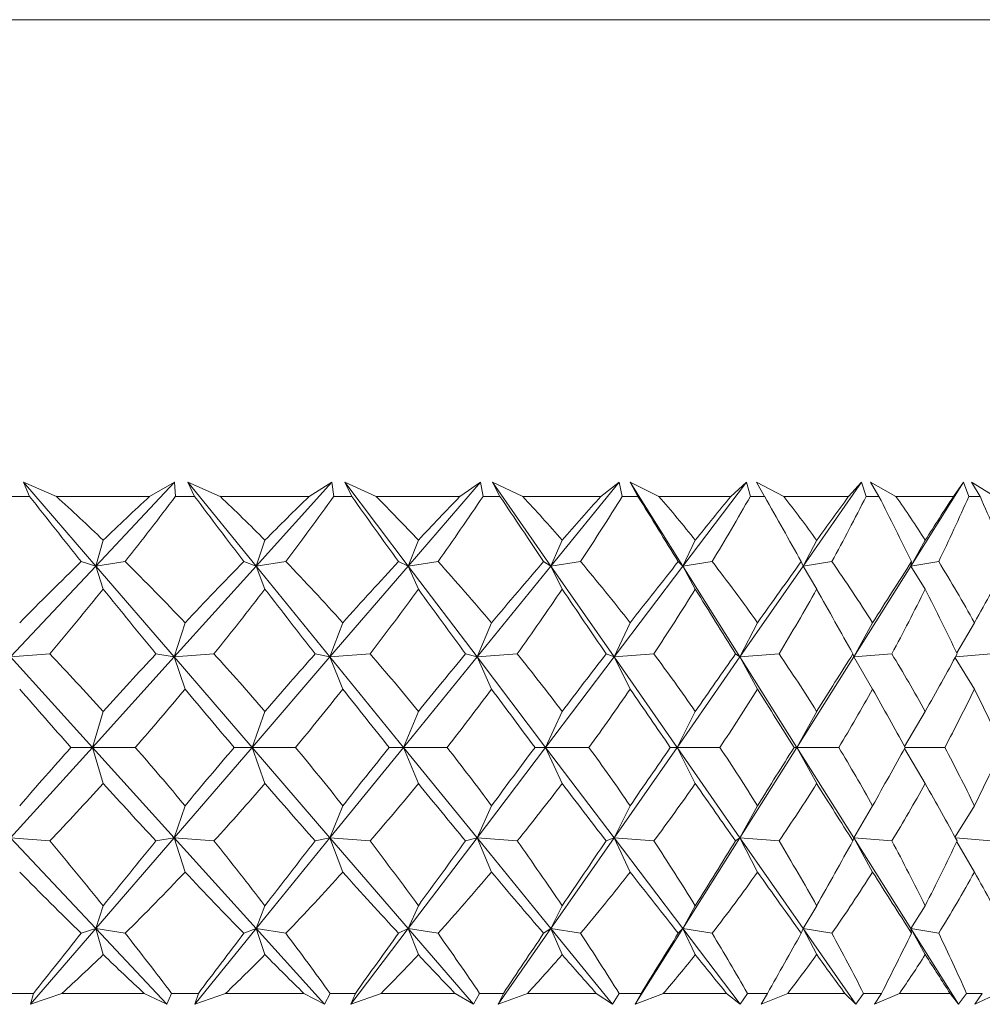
# Model space of a CAD drawing. Header units: inches. Extents: x -4 to 22.9, y -7.2 to 15.7.
# Tile 7 of 127: x -0.634 to -0.256, y 0.48 to 0.866. Entities that reach past the tile are written whole.
import ezdxf

# ---------------------------------------------------------------- set-up
doc = ezdxf.new("R2010")
doc.units = ezdxf.units.IN
doc.header["$MEASUREMENT"] = 0

msp = doc.modelspace()

# ---------------------------------------------------------------- linework, layer by layer
at = {"color": 7, "linetype": 'Continuous', "lineweight": 15}
for p, q in [((-1.18321, 0.86587), (-0.25071, 0.86587)), ((-0.6193, 0.67887), (-0.63218, 0.68438)), ((-0.6298, 0.67887), (-0.63218, 0.68438)), ((-0.60381, 0.65146), (-0.63218, 0.68438)), ((-0.60381, 0.65146), (-0.5729, 0.68438)), ((-0.58271, 0.67887), (-0.5729, 0.68438)), ((-0.57253, 0.67887), (-0.5729, 0.68438)), ((-0.55502, 0.67887), (-0.56766, 0.68438)), ((-0.56506, 0.67887), (-0.56766, 0.68438)), ((-0.54089, 0.65146), (-0.56766, 0.68438)), ((-0.54089, 0.65146), (-0.51113, 0.68438)), ((-0.52012, 0.67887), (-0.51113, 0.68438)), ((-0.51045, 0.67887), (-0.51113, 0.68438)), ((-0.49385, 0.67887), (-0.50615, 0.68438)), ((-0.50336, 0.67887), (-0.50615, 0.68438)), ((-0.4812, 0.65146), (-0.50615, 0.68438)), ((-0.4812, 0.65146), (-0.45282, 0.68438)), ((-0.46093, 0.67887), (-0.45282, 0.68438)), ((-0.45185, 0.67887), (-0.45282, 0.68438)), ((-0.4363, 0.67887), (-0.44816, 0.68438)), ((-0.44521, 0.67887), (-0.44816, 0.68438)), ((-0.42524, 0.65146), (-0.44816, 0.68438)), ((-0.42524, 0.65146), (-0.39847, 0.68438)), ((-0.40562, 0.67887), (-0.39847, 0.68438)), ((-0.3972, 0.67887), (-0.39847, 0.68438)), ((-0.38283, 0.67887), (-0.39415, 0.68438)), ((-0.39105, 0.67887), (-0.39415, 0.68438)), ((-0.37344, 0.65146), (-0.39415, 0.68438)), ((-0.37344, 0.65146), (-0.34849, 0.68438)), ((-0.35464, 0.67887), (-0.34849, 0.68438)), ((-0.34695, 0.67887), (-0.34849, 0.68438)), ((-0.33386, 0.67887), (-0.34455, 0.68438)), ((-0.34134, 0.67887), (-0.34455, 0.68438)), ((-0.32622, 0.65146), (-0.3033, 0.68438)), ((-0.30839, 0.67887), (-0.3033, 0.68438)), ((-0.30149, 0.67887), (-0.3033, 0.68438)), ((-0.2898, 0.67887), (-0.29978, 0.68438)), ((-0.29647, 0.67887), (-0.29978, 0.68438)), ((-0.28397, 0.65146), (-0.26326, 0.68438)), ((-0.26725, 0.67887), (-0.26326, 0.68438)), ((-0.2612, 0.67887), (-0.26326, 0.68438)), ((-0.25099, 0.67887), (-0.26018, 0.68438)), ((-0.25681, 0.67887), (-0.26018, 0.68438)), ((-0.6298, 0.67887), (-0.63759, 0.67887)), ((-0.58271, 0.67887), (-0.6193, 0.67887)), ((-0.56506, 0.67887), (-0.57253, 0.67887)), ((-0.52012, 0.67887), (-0.55502, 0.67887)), ((-0.50336, 0.67887), (-0.51045, 0.67887)), ((-0.46093, 0.67887), (-0.49385, 0.67887)), ((-0.44521, 0.67887), (-0.45185, 0.67887)), ((-0.40562, 0.67887), (-0.4363, 0.67887)), ((-0.39105, 0.67887), (-0.3972, 0.67887)), ((-0.35464, 0.67887), (-0.38283, 0.67887)), ((-0.34134, 0.67887), (-0.34695, 0.67887)), ((-0.30839, 0.67887), (-0.33386, 0.67887)), ((-0.29647, 0.67887), (-0.30149, 0.67887)), ((-0.26725, 0.67887), (-0.2898, 0.67887)), ((-0.25681, 0.67887), (-0.2612, 0.67887)), ((-0.60381, 0.65146), (-0.6009, 0.66166)), ((-0.54089, 0.65146), (-0.53744, 0.66166)), ((-0.4812, 0.65146), (-0.47724, 0.66166)), ((-0.42524, 0.65146), (-0.4208, 0.66166)), ((-0.37344, 0.65146), (-0.36855, 0.66166)), ((-0.32622, 0.65146), (-0.32093, 0.66166)), ((-0.28397, 0.65146), (-0.27831, 0.66166)), ((-0.60381, 0.65146), (-0.60955, 0.65328)), ((-0.60381, 0.65146), (-0.59229, 0.65328)), ((-0.54089, 0.65146), (-0.5457, 0.65328)), ((-0.54089, 0.65146), (-0.52924, 0.65328)), ((-0.4812, 0.65146), (-0.48504, 0.65328)), ((-0.4812, 0.65146), (-0.46951, 0.65328)), ((-0.42524, 0.65146), (-0.42807, 0.65328)), ((-0.42524, 0.65146), (-0.4136, 0.65328)), ((-0.37344, 0.65146), (-0.37524, 0.65328)), ((-0.37344, 0.65146), (-0.36195, 0.65328)), ((-0.32622, 0.65146), (-0.32698, 0.65328)), ((-0.32622, 0.65146), (-0.31497, 0.65328)), ((-0.28397, 0.65146), (-0.28368, 0.65328)), ((-0.28397, 0.65146), (-0.27305, 0.65328)), ((-0.63725, 0.61584), (-0.60381, 0.65146)), ((-0.60381, 0.65146), (-0.6009, 0.64248)), ((-0.57309, 0.61584), (-0.60381, 0.65146)), ((-0.57309, 0.61584), (-0.54089, 0.65146)), ((-0.54089, 0.65146), (-0.53744, 0.64248)), ((-0.51192, 0.61584), (-0.54089, 0.65146)), ((-0.51192, 0.61584), (-0.4812, 0.65146)), ((-0.4812, 0.65146), (-0.47724, 0.64248)), ((-0.45421, 0.61584), (-0.4812, 0.65146)), ((-0.45421, 0.61584), (-0.42524, 0.65146)), ((-0.42524, 0.65146), (-0.4208, 0.64248)), ((-0.40043, 0.61584), (-0.42524, 0.65146)), ((-0.40043, 0.61584), (-0.37344, 0.65146)), ((-0.37344, 0.65146), (-0.36855, 0.64248)), ((-0.35102, 0.61584), (-0.37344, 0.65146)), ((-0.35102, 0.61584), (-0.32622, 0.65146)), ((-0.32622, 0.65146), (-0.32093, 0.64248)), ((-0.30638, 0.61584), (-0.28397, 0.65146)), ((-0.28397, 0.65146), (-0.27831, 0.64248)), ((-0.57309, 0.61584), (-0.56879, 0.62925)), ((-0.51192, 0.61584), (-0.5069, 0.62925)), ((-0.45421, 0.61584), (-0.44852, 0.62925)), ((-0.40043, 0.61584), (-0.39412, 0.62925)), ((-0.35102, 0.61584), (-0.34414, 0.62925)), ((-0.30638, 0.61584), (-0.29897, 0.62925)), ((-0.26594, 0.61741), (-0.25899, 0.62925)), ((-0.63725, 0.61584), (-0.62186, 0.61706)), ((-0.60517, 0.58036), (-0.63725, 0.61584)), ((-0.60517, 0.58036), (-0.57309, 0.61584)), ((-0.57309, 0.61584), (-0.58022, 0.61706)), ((-0.57309, 0.61584), (-0.55746, 0.61706)), ((-0.57309, 0.61584), (-0.56879, 0.60325)), ((-0.5425, 0.58036), (-0.57309, 0.61584)), ((-0.5425, 0.58036), (-0.51192, 0.61584)), ((-0.51192, 0.61584), (-0.51775, 0.61706)), ((-0.51192, 0.61584), (-0.49617, 0.61706)), ((-0.51192, 0.61584), (-0.5069, 0.60325)), ((-0.48306, 0.58036), (-0.51192, 0.61584)), ((-0.48306, 0.58036), (-0.45421, 0.61584)), ((-0.45421, 0.61584), (-0.45871, 0.61706)), ((-0.45421, 0.61584), (-0.43847, 0.61706)), ((-0.45421, 0.61584), (-0.44852, 0.60325)), ((-0.42732, 0.58036), (-0.45421, 0.61584)), ((-0.42732, 0.58036), (-0.40043, 0.61584)), ((-0.40043, 0.61584), (-0.40356, 0.61706)), ((-0.40043, 0.61584), (-0.38483, 0.61706)), ((-0.40043, 0.61584), (-0.39412, 0.60325)), ((-0.37573, 0.58036), (-0.40043, 0.61584)), ((-0.37573, 0.58036), (-0.35102, 0.61584)), ((-0.35102, 0.61584), (-0.35275, 0.61706)), ((-0.35102, 0.61584), (-0.33568, 0.61706)), ((-0.35102, 0.61584), (-0.34414, 0.60325)), ((-0.3287, 0.58036), (-0.35102, 0.61584)), ((-0.3287, 0.58036), (-0.30638, 0.61584)), ((-0.30638, 0.61584), (-0.3067, 0.61706)), ((-0.30638, 0.61584), (-0.29142, 0.61706)), ((-0.30638, 0.61584), (-0.29897, 0.60325)), ((-0.26664, 0.61549), (-0.25899, 0.60325)), ((-0.26642, 0.61588), (-0.2524, 0.61706)), ((-0.60517, 0.58036), (-0.6009, 0.5945)), ((-0.5425, 0.58036), (-0.53744, 0.5945)), ((-0.48306, 0.58036), (-0.47724, 0.5945)), ((-0.42732, 0.58036), (-0.4208, 0.5945)), ((-0.37573, 0.58036), (-0.36855, 0.5945)), ((-0.3287, 0.58036), (-0.32093, 0.5945)), ((-0.2864, 0.58073), (-0.27831, 0.5945)), ((-0.63725, 0.54488), (-0.60517, 0.58036)), ((-0.60517, 0.58036), (-0.61358, 0.58036)), ((-0.60517, 0.58036), (-0.6009, 0.56622)), ((-0.57309, 0.54488), (-0.60517, 0.58036)), ((-0.60517, 0.58036), (-0.58832, 0.58036)), ((-0.57309, 0.54488), (-0.5425, 0.58036)), ((-0.5425, 0.58036), (-0.54954, 0.58036)), ((-0.5425, 0.58036), (-0.53744, 0.56622)), ((-0.51192, 0.54488), (-0.5425, 0.58036)), ((-0.5425, 0.58036), (-0.52546, 0.58036)), ((-0.51192, 0.54488), (-0.48306, 0.58036)), ((-0.48306, 0.58036), (-0.48868, 0.58036)), ((-0.48306, 0.58036), (-0.47724, 0.56622)), ((-0.45421, 0.54488), (-0.48306, 0.58036)), ((-0.48306, 0.58036), (-0.46595, 0.58036)), ((-0.45421, 0.54488), (-0.42732, 0.58036)), ((-0.42732, 0.58036), (-0.43146, 0.58036)), ((-0.42732, 0.58036), (-0.4208, 0.56622)), ((-0.40043, 0.54488), (-0.42732, 0.58036)), ((-0.42732, 0.58036), (-0.41029, 0.58036)), ((-0.40043, 0.54488), (-0.37573, 0.58036)), ((-0.37573, 0.58036), (-0.37837, 0.58036)), ((-0.37573, 0.58036), (-0.36855, 0.56622)), ((-0.35102, 0.54488), (-0.37573, 0.58036)), ((-0.37573, 0.58036), (-0.35891, 0.58036)), ((-0.35102, 0.54488), (-0.3287, 0.58036)), ((-0.3287, 0.58036), (-0.32981, 0.58036)), ((-0.3287, 0.58036), (-0.32093, 0.56622)), ((-0.30638, 0.54488), (-0.3287, 0.58036)), ((-0.3287, 0.58036), (-0.31224, 0.58036)), ((-0.2864, 0.57999), (-0.27831, 0.56622)), ((-0.2862, 0.58036), (-0.27064, 0.58036)), ((-0.57309, 0.54488), (-0.56879, 0.55747)), ((-0.51192, 0.54488), (-0.5069, 0.55747)), ((-0.45421, 0.54488), (-0.44852, 0.55747)), ((-0.40043, 0.54488), (-0.39412, 0.55747)), ((-0.35102, 0.54488), (-0.34414, 0.55747)), ((-0.30638, 0.54488), (-0.29897, 0.55747)), ((-0.26664, 0.54523), (-0.25899, 0.55747)), ((-0.60381, 0.50926), (-0.63725, 0.54488)), ((-0.63725, 0.54488), (-0.62186, 0.54366)), ((-0.60381, 0.50926), (-0.57309, 0.54488)), ((-0.57309, 0.54488), (-0.58022, 0.54366)), ((-0.57309, 0.54488), (-0.56879, 0.53146)), ((-0.54089, 0.50926), (-0.57309, 0.54488)), ((-0.57309, 0.54488), (-0.55746, 0.54366)), ((-0.54089, 0.50926), (-0.51192, 0.54488)), ((-0.51192, 0.54488), (-0.51775, 0.54366)), ((-0.51192, 0.54488), (-0.5069, 0.53146)), ((-0.4812, 0.50926), (-0.51192, 0.54488)), ((-0.51192, 0.54488), (-0.49617, 0.54366)), ((-0.4812, 0.50926), (-0.45421, 0.54488)), ((-0.45421, 0.54488), (-0.45871, 0.54366)), ((-0.45421, 0.54488), (-0.44852, 0.53146)), ((-0.42524, 0.50926), (-0.45421, 0.54488)), ((-0.45421, 0.54488), (-0.43847, 0.54366)), ((-0.42524, 0.50926), (-0.40043, 0.54488)), ((-0.40043, 0.54488), (-0.40356, 0.54366)), ((-0.40043, 0.54488), (-0.39412, 0.53146)), ((-0.37344, 0.50926), (-0.40043, 0.54488)), ((-0.40043, 0.54488), (-0.38483, 0.54366)), ((-0.37344, 0.50926), (-0.35102, 0.54488)), ((-0.35102, 0.54488), (-0.35275, 0.54366)), ((-0.35102, 0.54488), (-0.34414, 0.53146)), ((-0.32622, 0.50926), (-0.35102, 0.54488)), ((-0.35102, 0.54488), (-0.33568, 0.54366)), ((-0.30638, 0.54488), (-0.3067, 0.54366)), ((-0.30638, 0.54488), (-0.29897, 0.53146)), ((-0.28397, 0.50926), (-0.30638, 0.54488)), ((-0.30638, 0.54488), (-0.29142, 0.54366)), ((-0.26642, 0.54484), (-0.2524, 0.54366)), ((-0.26594, 0.5433), (-0.25899, 0.53146)), ((-0.60381, 0.50926), (-0.6009, 0.51824)), ((-0.54089, 0.50926), (-0.53744, 0.51824)), ((-0.4812, 0.50926), (-0.47724, 0.51824)), ((-0.42524, 0.50926), (-0.4208, 0.51824)), ((-0.37344, 0.50926), (-0.36855, 0.51824)), ((-0.32622, 0.50926), (-0.32093, 0.51824)), ((-0.28397, 0.50926), (-0.27831, 0.51824)), ((-0.62939, 0.47958), (-0.60381, 0.50926)), ((-0.60381, 0.50926), (-0.60955, 0.50744)), ((-0.60381, 0.50926), (-0.6009, 0.49906)), ((-0.57594, 0.47958), (-0.60381, 0.50926)), ((-0.60381, 0.50926), (-0.59229, 0.50744)), ((-0.56502, 0.47958), (-0.54089, 0.50926)), ((-0.54089, 0.50926), (-0.5457, 0.50744)), ((-0.54089, 0.50926), (-0.53744, 0.49906)), ((-0.51405, 0.47958), (-0.54089, 0.50926)), ((-0.54089, 0.50926), (-0.52924, 0.50744)), ((-0.5037, 0.47958), (-0.4812, 0.50926)), ((-0.4812, 0.50926), (-0.48504, 0.50744)), ((-0.4812, 0.50926), (-0.47724, 0.49906)), ((-0.45562, 0.47958), (-0.4812, 0.50926)), ((-0.4812, 0.50926), (-0.46951, 0.50744)), ((-0.4459, 0.47958), (-0.42524, 0.50926)), ((-0.42524, 0.50926), (-0.42807, 0.50744)), ((-0.42524, 0.50926), (-0.4208, 0.49906)), ((-0.4011, 0.47958), (-0.42524, 0.50926)), ((-0.42524, 0.50926), (-0.4136, 0.50744)), ((-0.39211, 0.47958), (-0.37344, 0.50926)), ((-0.37344, 0.50926), (-0.37524, 0.50744)), ((-0.37344, 0.50926), (-0.36855, 0.49906)), ((-0.35095, 0.47958), (-0.37344, 0.50926)), ((-0.37344, 0.50926), (-0.36195, 0.50744)), ((-0.32622, 0.50926), (-0.32698, 0.50744)), ((-0.32622, 0.50926), (-0.32093, 0.49906)), ((-0.30555, 0.47958), (-0.32622, 0.50926)), ((-0.32622, 0.50926), (-0.31497, 0.50744)), ((-0.28397, 0.50926), (-0.28368, 0.50744)), ((-0.28397, 0.50926), (-0.27831, 0.49906)), ((-0.2653, 0.47958), (-0.28397, 0.50926)), ((-0.28397, 0.50926), (-0.27305, 0.50744)), ((-0.62822, 0.48387), (-0.63918, 0.48387)), ((-0.62822, 0.48387), (-0.62939, 0.47958)), ((-0.61709, 0.48387), (-0.62939, 0.47958)), ((-0.58487, 0.48387), (-0.61709, 0.48387)), ((-0.58487, 0.48387), (-0.57594, 0.47958)), ((-0.57406, 0.48387), (-0.57594, 0.47958)), ((-0.56355, 0.48387), (-0.57406, 0.48387)), ((-0.56355, 0.48387), (-0.56502, 0.47958)), ((-0.5529, 0.48387), (-0.56502, 0.47958)), ((-0.52217, 0.48387), (-0.5529, 0.48387)), ((-0.52217, 0.48387), (-0.51405, 0.47958)), ((-0.5119, 0.48387), (-0.51405, 0.47958)), ((-0.50193, 0.48387), (-0.5119, 0.48387)), ((-0.50193, 0.48387), (-0.5037, 0.47958)), ((-0.49185, 0.48387), (-0.5037, 0.47958)), ((-0.46286, 0.48387), (-0.49185, 0.48387)), ((-0.46286, 0.48387), (-0.45562, 0.47958)), ((-0.45321, 0.48387), (-0.45562, 0.47958)), ((-0.44386, 0.48387), (-0.45321, 0.48387)), ((-0.44386, 0.48387), (-0.4459, 0.47958)), ((-0.43443, 0.48387), (-0.4459, 0.47958)), ((-0.40742, 0.48387), (-0.43443, 0.48387)), ((-0.40742, 0.48387), (-0.4011, 0.47958)), ((-0.39846, 0.48387), (-0.4011, 0.47958)), ((-0.38981, 0.48387), (-0.39846, 0.48387)), ((-0.38981, 0.48387), (-0.39211, 0.47958)), ((-0.3811, 0.48387), (-0.39211, 0.47958)), ((-0.35628, 0.48387), (-0.3811, 0.48387)), ((-0.35628, 0.48387), (-0.35095, 0.47958)), ((-0.3481, 0.48387), (-0.35095, 0.47958)), ((-0.34021, 0.48387), (-0.3481, 0.48387)), ((-0.34021, 0.48387), (-0.34275, 0.47958)), ((-0.3323, 0.48387), (-0.34275, 0.47958)), ((-0.30987, 0.48387), (-0.3323, 0.48387)), ((-0.30987, 0.48387), (-0.30555, 0.47958)), ((-0.30252, 0.48387), (-0.30555, 0.47958)), ((-0.29546, 0.48387), (-0.30252, 0.48387)), ((-0.29546, 0.48387), (-0.29822, 0.47958)), ((-0.28841, 0.48387), (-0.29822, 0.47958)), ((-0.26855, 0.48387), (-0.28841, 0.48387)), ((-0.26855, 0.48387), (-0.2653, 0.47958)), ((-0.2621, 0.48387), (-0.2653, 0.47958)), ((-0.25593, 0.48387), (-0.2621, 0.48387)), ((-0.25593, 0.48387), (-0.25888, 0.47958)), ((-0.24978, 0.48387), (-0.25888, 0.47958))]:
    msp.add_line(p, q, dxfattribs=at)
for centre, major_axis, ratio, start_param, end_param in [((-0.94275, 1.69759), (-0.75863, 1.37858), 0.184206, 2.295733, 2.323398), ((-0.94275, -0.53687), (-0.10031, 1.38445), 0.573288, 5.715953, 5.741256), ((-0.94275, -0.53687), (0.71407, 1.37288), 0.262732, 0.63623, 0.661532), ((-0.94275, 1.69759), (0.29632, 1.37637), 0.539896, 3.974478, 4.002143), ((-0.94275, 1.69759), (-0.77451, 1.38108), 0.145055, 2.315587, 2.343252), ((-0.94275, -0.53687), (0.00667, 1.38564), 0.577332, 5.760244, 5.785547), ((-0.94275, -0.53687), (0.73858, 1.37578), 0.223447, 0.619803, 0.645105), ((-0.94275, 1.69759), (0.20255, 1.38098), 0.560422, 3.940778, 3.968443), ((-0.94275, 1.69759), (-0.78645, 1.38313), 0.106006, 2.336553, 2.364218), ((-0.94275, -0.53687), (0.11332, 1.38412), 0.572156, 5.804274, 5.829576), ((-0.94275, -0.53687), (0.75863, 1.37858), 0.184206, 0.60144, 0.626743), ((-0.94275, 1.69759), (0.10031, 1.38445), 0.573288, 3.900277, 3.927942), ((-0.94275, 1.69759), (-0.7946, 1.38462), 0.067046, 2.358299, 2.385964), ((-0.94275, -0.53687), (0.21468, 1.38045), 0.558266, 5.844067, 5.869369), ((-0.94275, -0.53687), (0.77451, 1.38108), 0.145055, 0.581586, 0.606888), ((-0.94275, 1.69759), (-0.00667, 1.38564), 0.577332, 3.855986, 3.883651), ((-0.94275, 1.69759), (-0.79905, 1.38546), 0.028148, 2.380523, 2.408188), ((-0.94275, -0.53687), (0.30723, 1.37579), 0.536896, 5.87679, 5.902093), ((-0.94275, -0.53687), (0.78645, 1.38313), 0.106006, 0.56062, 0.585922), ((-0.94275, 1.69759), (-0.11332, 1.38412), 0.572156, 3.811956, 3.839621), ((-0.94275, 1.69759), (-0.79986, 1.38561), 0.010722, 3.852575, 3.880241), ((-0.94275, -0.53687), (0.38934, 1.37136), 0.509614, 5.901153, 5.926455), ((-0.94275, -0.53687), (0.7946, 1.38462), 0.067046, 0.538874, 0.564177), ((-0.94275, 1.69759), (-0.21468, 1.38045), 0.558266, 3.772163, 3.799828), ((-0.94275, 1.69759), (-0.79704, 1.38508), 0.049602, 3.830229, 3.857894), ((-0.94275, -0.53687), (0.46093, 1.36801), 0.477967, 5.917139, 5.942441), ((-0.94275, -0.53687), (0.79905, 1.38546), 0.028148, 0.51665, 0.541953), ((-0.94275, 1.69759), (-0.30723, 1.37579), 0.536896, 3.73944, 3.767105), ((-0.94275, 1.69759), (-0.79056, 1.38387), 0.08853, 3.808233, 3.835898), ((-0.94275, -0.53687), (0.71407, 1.37288), 0.262732, 0.673465, 0.706412), ((-0.94275, -0.53687), (-0.10031, 1.38445), 0.573288, 5.671073, 5.704021), ((-0.94275, -0.53687), (0.73858, 1.37578), 0.223447, 0.657038, 0.689985), ((-0.94275, -0.53687), (0.00667, 1.38564), 0.577332, 5.715364, 5.748312), ((-0.94275, -0.53687), (0.75863, 1.37858), 0.184206, 0.638675, 0.671623), ((-0.94275, -0.53687), (0.11332, 1.38412), 0.572156, 5.759394, 5.792341), ((-0.94275, -0.53687), (0.77451, 1.38108), 0.145055, 0.618821, 0.651768), ((-0.94275, -0.53687), (0.21468, 1.38045), 0.558266, 5.799187, 5.832134), ((-0.94275, -0.53687), (0.78645, 1.38313), 0.106006, 0.597855, 0.630802), ((-0.94275, -0.53687), (0.30723, 1.37579), 0.536896, 5.831911, 5.864858), ((-0.94275, -0.53687), (0.7946, 1.38462), 0.067046, 0.576109, 0.609057), ((-0.94275, -0.53687), (0.38934, 1.37136), 0.509614, 5.856273, 5.88922), ((-0.94275, -0.53687), (0.79905, 1.38546), 0.028148, 0.553885, 0.586832), ((-0.94275, -0.53687), (0.46093, 1.36801), 0.477967, 5.872259, 5.905206), ((-0.94275, -0.53687), (0.79986, 1.38561), 0.010722, 5.718775, 5.751722), ((-0.94275, 1.69759), (0.29632, 1.37637), 0.539896, 3.933754, 3.962546), ((-0.94275, 1.69759), (-0.75863, 1.37858), 0.184206, 2.33533, 2.364122), ((-0.94275, 1.69759), (0.20255, 1.38098), 0.560422, 3.900054, 3.928846), ((-0.94275, 1.69759), (-0.77451, 1.38108), 0.145055, 2.355185, 2.383977), ((-0.94275, 1.69759), (0.10031, 1.38445), 0.573288, 3.859552, 3.888344), ((-0.94275, 1.69759), (-0.78645, 1.38313), 0.106006, 2.376151, 2.404943), ((-0.94275, 1.69759), (-0.00667, 1.38564), 0.577332, 3.815261, 3.844053), ((-0.94275, 1.69759), (-0.7946, 1.38462), 0.067046, 2.397896, 2.426689), ((-0.94275, 1.69759), (-0.11332, 1.38412), 0.572156, 3.771232, 3.800024), ((-0.94275, 1.69759), (-0.79905, 1.38546), 0.028148, 2.42012, 2.448913), ((-0.94275, 1.69759), (-0.21468, 1.38045), 0.558266, 3.731439, 3.760231), ((-0.94275, 1.69759), (-0.79986, 1.38561), 0.010722, 3.811851, 3.840643), ((-0.94275, 1.69759), (-0.30723, 1.37579), 0.536896, 3.698715, 3.727507), ((-0.94275, 1.69759), (-0.79704, 1.38508), 0.049602, 3.789504, 3.818296), ((-0.94275, -0.53687), (-0.20255, 1.38098), 0.560422, 5.585692, 5.614484), ((-0.94275, -0.53687), (0.73858, 1.37578), 0.223447, 0.706073, 0.734865), ((-0.94275, -0.53687), (-0.10031, 1.38445), 0.573288, 5.626193, 5.654986), ((-0.94275, -0.53687), (0.75863, 1.37858), 0.184206, 0.68771, 0.716503), ((-0.94275, -0.53687), (0.00667, 1.38564), 0.577332, 5.670485, 5.699277), ((-0.94275, -0.53687), (0.77451, 1.38108), 0.145055, 0.667856, 0.696648), ((-0.94275, -0.53687), (0.11332, 1.38412), 0.572156, 5.714514, 5.743306), ((-0.94275, -0.53687), (0.78645, 1.38313), 0.106006, 0.64689, 0.675682), ((-0.94275, -0.53687), (0.21468, 1.38045), 0.558266, 5.754307, 5.783099), ((-0.94275, -0.53687), (0.7946, 1.38462), 0.067046, 0.625144, 0.653936), ((-0.94275, -0.53687), (0.30723, 1.37579), 0.536896, 5.787031, 5.815823), ((-0.94275, -0.53687), (0.79905, 1.38546), 0.028148, 0.60292, 0.631712), ((-0.94275, -0.53687), (0.38934, 1.37136), 0.509614, 5.811393, 5.840185), ((-0.94275, -0.53687), (0.79986, 1.38561), 0.010722, 5.673895, 5.702687), ((-0.94275, 1.69759), (-0.73858, 1.37578), 0.223447, 2.361848, 2.389264), ((-0.94275, 1.69759), (0.20255, 1.38098), 0.560422, 3.856549, 3.883966), ((-0.94275, 1.69759), (-0.75863, 1.37858), 0.184206, 2.38021, 2.407627), ((-0.94275, 1.69759), (0.10031, 1.38445), 0.573288, 3.816047, 3.843464), ((-0.94275, 1.69759), (-0.77451, 1.38108), 0.145055, 2.400064, 2.427481), ((-0.94275, 1.69759), (-0.00667, 1.38564), 0.577332, 3.771756, 3.799173), ((-0.94275, 1.69759), (-0.78645, 1.38313), 0.106006, 2.421031, 2.448448), ((-0.94275, 1.69759), (-0.11332, 1.38412), 0.572156, 3.727727, 3.755144), ((-0.94275, 1.69759), (-0.7946, 1.38462), 0.067046, 2.442776, 2.470193), ((-0.94275, 1.69759), (-0.21468, 1.38045), 0.558266, 3.687934, 3.715351), ((-0.94275, 1.69759), (-0.79905, 1.38546), 0.028148, 2.465, 2.492417), ((-0.94275, 1.69759), (-0.30723, 1.37579), 0.536896, 3.65521, 3.682627), ((-0.94275, 1.69759), (-0.79986, 1.38561), 0.010722, 3.768346, 3.795763), ((-0.94275, 1.69759), (-0.38934, 1.37136), 0.509614, 3.630848, 3.658265), ((-0.94275, 1.69759), (-0.79704, 1.38508), 0.049602, 3.745999, 3.773416), ((-0.94275, -0.53687), (0.73858, 1.37578), 0.223447, 0.752328, 0.779745), ((-0.94275, -0.53687), (-0.20255, 1.38098), 0.560422, 5.540812, 5.568229), ((-0.94275, -0.53687), (0.75863, 1.37858), 0.184206, 0.733966, 0.761383), ((-0.94275, -0.53687), (-0.10031, 1.38445), 0.573288, 5.581314, 5.608731), ((-0.94275, -0.53687), (0.77451, 1.38108), 0.145055, 0.714111, 0.741528), ((-0.94275, -0.53687), (0.00667, 1.38564), 0.577332, 5.625605, 5.653022), ((-0.94275, -0.53687), (0.78645, 1.38313), 0.106006, 0.693145, 0.720562), ((-0.94275, -0.53687), (0.11332, 1.38412), 0.572156, 5.669634, 5.697051), ((-0.94275, -0.53687), (0.7946, 1.38462), 0.067046, 0.671399, 0.698816), ((-0.94275, -0.53687), (0.21468, 1.38045), 0.558266, 5.709427, 5.736844), ((-0.94275, -0.53687), (0.79905, 1.38546), 0.028148, 0.649175, 0.676592), ((-0.94275, -0.53687), (0.30723, 1.37579), 0.536896, 5.742151, 5.769568), ((-0.94275, -0.53687), (0.79986, 1.38561), 0.010722, 5.629015, 5.656432), ((-0.94275, -0.53687), (0.38934, 1.37136), 0.509614, 5.766513, 5.79393), ((-0.94275, -0.53687), (0.79704, 1.38508), 0.049602, 5.651362, 5.678779), ((-0.94275, 1.69759), (0.20255, 1.38098), 0.560422, 3.810294, 3.839086), ((-0.94275, 1.69759), (-0.73858, 1.37578), 0.223447, 2.406727, 2.43552), ((-0.94275, 1.69759), (0.10031, 1.38445), 0.573288, 3.769792, 3.798585), ((-0.94275, 1.69759), (-0.75863, 1.37858), 0.184206, 2.42509, 2.453882), ((-0.94275, 1.69759), (-0.00667, 1.38564), 0.577332, 3.725501, 3.754293), ((-0.94275, 1.69759), (-0.77451, 1.38108), 0.145055, 2.444944, 2.473737), ((-0.94275, 1.69759), (-0.11332, 1.38412), 0.572156, 3.681472, 3.710264), ((-0.94275, 1.69759), (-0.78645, 1.38313), 0.106006, 2.465911, 2.494703), ((-0.94275, 1.69759), (-0.21468, 1.38045), 0.558266, 3.641679, 3.670471), ((-0.94275, 1.69759), (-0.7946, 1.38462), 0.067046, 2.487656, 2.516448), ((-0.94275, 1.69759), (-0.30723, 1.37579), 0.536896, 3.608955, 3.637747), ((-0.94275, 1.69759), (-0.79905, 1.38546), 0.028148, 2.50988, 2.538672), ((-0.94275, 1.69759), (-0.38934, 1.37136), 0.509614, 3.584593, 3.613385), ((-0.94275, 1.69759), (-0.79986, 1.38561), 0.010722, 3.722091, 3.750883), ((-0.94275, -0.53687), (-0.29632, 1.37637), 0.539896, 5.462232, 5.491024), ((-0.94275, -0.53687), (0.75863, 1.37858), 0.184206, 0.77747, 0.806262), ((-0.94275, -0.53687), (-0.20255, 1.38098), 0.560422, 5.495932, 5.524724), ((-0.94275, -0.53687), (0.77451, 1.38108), 0.145055, 0.757616, 0.786408), ((-0.94275, -0.53687), (-0.10031, 1.38445), 0.573288, 5.536434, 5.565226), ((-0.94275, -0.53687), (0.78645, 1.38313), 0.106006, 0.73665, 0.765442), ((-0.94275, -0.53687), (0.00667, 1.38564), 0.577332, 5.580725, 5.609517), ((-0.94275, -0.53687), (0.7946, 1.38462), 0.067046, 0.714904, 0.743696), ((-0.94275, -0.53687), (0.11332, 1.38412), 0.572156, 5.624754, 5.653546), ((-0.94275, -0.53687), (0.79905, 1.38546), 0.028148, 0.69268, 0.721472), ((-0.94275, -0.53687), (0.21468, 1.38045), 0.558266, 5.664547, 5.693339), ((-0.94275, -0.53687), (0.79986, 1.38561), 0.010722, 5.584135, 5.612927), ((-0.94275, -0.53687), (0.30723, 1.37579), 0.536896, 5.697271, 5.726063), ((-0.94275, -0.53687), (0.79704, 1.38508), 0.049602, 5.606482, 5.635274), ((-0.94275, 1.69759), (-0.71407, 1.37288), 0.262732, 2.43518, 2.468128), ((-0.94275, 1.69759), (0.10031, 1.38445), 0.573288, 3.720757, 3.753705), ((-0.94275, 1.69759), (-0.73858, 1.37578), 0.223447, 2.451607, 2.484555), ((-0.94275, 1.69759), (-0.00667, 1.38564), 0.577332, 3.676466, 3.709414), ((-0.94275, 1.69759), (-0.75863, 1.37858), 0.184206, 2.46997, 2.502917), ((-0.94275, 1.69759), (-0.11332, 1.38412), 0.572156, 3.632437, 3.665384), ((-0.94275, 1.69759), (-0.77451, 1.38108), 0.145055, 2.489824, 2.522772), ((-0.94275, 1.69759), (-0.21468, 1.38045), 0.558266, 3.592644, 3.625591), ((-0.94275, 1.69759), (-0.78645, 1.38313), 0.106006, 2.510791, 2.543738), ((-0.94275, 1.69759), (-0.30723, 1.37579), 0.536896, 3.55992, 3.592867), ((-0.94275, 1.69759), (-0.7946, 1.38462), 0.067046, 2.532536, 2.565483), ((-0.94275, 1.69759), (-0.38934, 1.37136), 0.509614, 3.535558, 3.568505), ((-0.94275, 1.69759), (-0.79905, 1.38546), 0.028148, 2.55476, 2.587708), ((-0.94275, 1.69759), (-0.46093, 1.36801), 0.477967, 3.519572, 3.552519), ((-0.94275, 1.69759), (-0.79986, 1.38561), 0.010722, 3.673056, 3.706003), ((-0.94275, -0.53687), (0.75863, 1.37858), 0.184206, 0.818195, 0.843711), ((-0.94275, -0.53687), (-0.29632, 1.37637), 0.539896, 5.424783, 5.450299), ((-0.94275, -0.53687), (0.77451, 1.38108), 0.145055, 0.798341, 0.823857), ((-0.94275, -0.53687), (-0.20255, 1.38098), 0.560422, 5.458483, 5.484), ((-0.94275, -0.53687), (0.78645, 1.38313), 0.106006, 0.777374, 0.80289), ((-0.94275, -0.53687), (-0.10031, 1.38445), 0.573288, 5.498985, 5.524501), ((-0.94275, -0.53687), (0.7946, 1.38462), 0.067046, 0.755629, 0.781145), ((-0.94275, -0.53687), (0.00667, 1.38564), 0.577332, 5.543276, 5.568792), ((-0.94275, -0.53687), (0.79905, 1.38546), 0.028148, 0.733405, 0.758921), ((-0.94275, -0.53687), (0.11332, 1.38412), 0.572156, 5.587305, 5.612822), ((-0.94275, -0.53687), (0.79986, 1.38561), 0.010722, 5.546686, 5.572202), ((-0.94275, -0.53687), (0.21468, 1.38045), 0.558266, 5.627098, 5.652615), ((-0.94275, -0.53687), (0.79704, 1.38508), 0.049602, 5.569033, 5.594549), ((-0.94275, -0.53687), (0.30723, 1.37579), 0.536896, 5.659822, 5.685338), ((-0.94275, 1.69759), (0.10031, 1.38445), 0.573288, 3.686546, 3.708825), ((-0.94275, 1.69759), (-0.71407, 1.37288), 0.262732, 2.48006, 2.502339), ((-0.94275, 1.69759), (-0.00667, 1.38564), 0.577332, 3.642255, 3.664534), ((-0.94275, 1.69759), (-0.73858, 1.37578), 0.223447, 2.496487, 2.518766), ((-0.94275, 1.69759), (-0.11332, 1.38412), 0.572156, 3.598226, 3.620504), ((-0.94275, 1.69759), (-0.75863, 1.37858), 0.184206, 2.51485, 2.537128), ((-0.94275, 1.69759), (-0.21468, 1.38045), 0.558266, 3.558433, 3.580711), ((-0.94275, 1.69759), (-0.77451, 1.38108), 0.145055, 2.534704, 2.556983), ((-0.94275, 1.69759), (-0.30723, 1.37579), 0.536896, 3.525709, 3.547988), ((-0.94275, 1.69759), (-0.78645, 1.38313), 0.106006, 2.555671, 2.577949), ((-0.94275, 1.69759), (-0.38934, 1.37136), 0.509614, 3.501346, 3.523625), ((-0.94275, 1.69759), (-0.7946, 1.38462), 0.067046, 2.577416, 2.599695), ((-0.94275, 1.69759), (-0.46093, 1.36801), 0.477967, 3.485361, 3.507639), ((-0.94275, 1.69759), (-0.79905, 1.38546), 0.028148, 2.59964, 2.621919)]:
    msp.add_ellipse(centre, major_axis=major_axis, ratio=ratio, start_param=start_param, end_param=end_param, dxfattribs=at)

doc.saveas('drawing.dxf')
